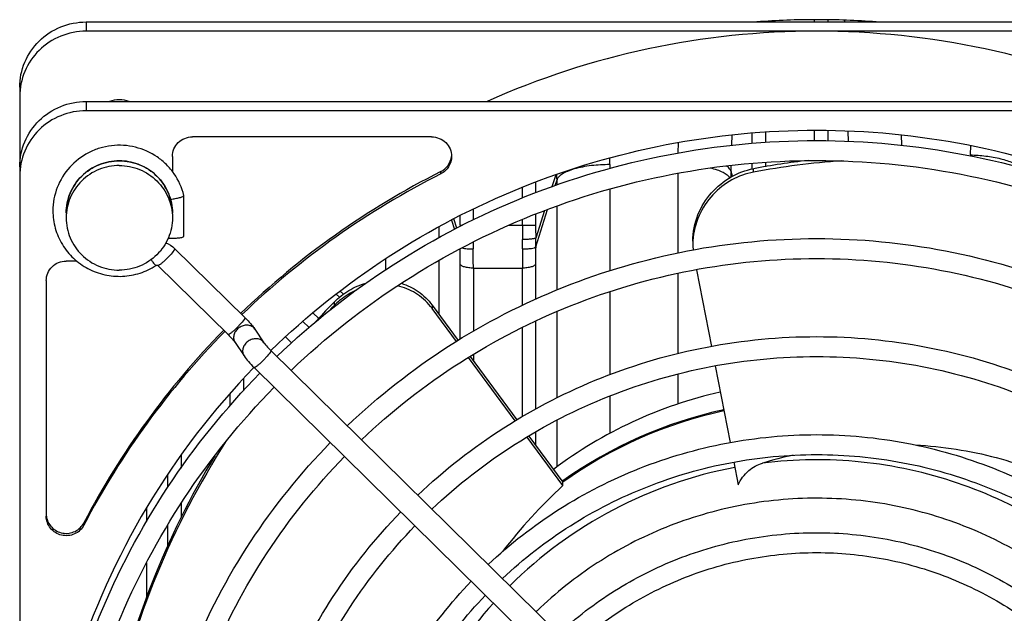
# Model space of a CAD drawing. Extents: x -1704 to 1181, y 8 to 1714.
# Tile 9 of 84: x -799 to -725, y 185 to 230. Entities that reach past the tile are written whole.
import ezdxf

# ---------------------------------------------------------------- set-up
doc = ezdxf.new("R2010")
doc.units = 0
doc.header["$LTSCALE"] = 65.395
doc.layers.get('0').update_dxf_attribs({"linetype": 'CONTINUOUS'})
doc.layers.add('3_ALL_AXES', color=7, linetype='CONTINUOUS')

msp = doc.modelspace()

# ---------------------------------------------------------------- linework, layer by layer
at = {"color": 9, "linetype": 'CONTINUOUS'}
for p, q in [((-794.495, 229.974), (-794.495, 229.279)), ((-743.345, 230.013), (-743.345, 229.974)), ((-739.645, 229.974), (-739.645, 230.144)), ((-738.651, 230.13), (-738.651, 229.974)), ((-737.4, 230.105), (-737.397, 229.974)), ((-794.495, 223.983), (-794.495, 223.288)), ((-743.345, 221.68), (-743.345, 220.897)), ((-739.645, 221.034), (-739.645, 221.816)), ((-738.651, 221.798), (-738.651, 221.016)), ((-737.153, 221.757), (-737.128, 220.974)), ((-745.872, 220.683), (-745.846, 221.471)), ((-744.339, 220.82), (-744.339, 221.603)), ((-767.793, 218.527), (-767.793, 218.701)), ((-745.938, 218.714), (-745.923, 219.168)), ((-745.938, 218.714), (-745.923, 219.166)), ((-745.824, 218.355), (-745.938, 218.714)), ((-744.339, 218.9), (-744.339, 219.316)), ((-744.247, 218.661), (-744.247, 218.921)), ((-743.345, 219.393), (-743.345, 219.068)), ((-759.133, 218.456), (-759.418, 217.559)), ((-759.182, 217.642), (-759.041, 218.086)), ((-759.041, 217.691), (-759.041, 218.086)), ((-761.645, 216.707), (-761.645, 217.51)), ((-760.651, 217.916), (-760.651, 217.113)), ((-765.345, 215.874), (-765.345, 215.064)), ((-760.646, 213.025), (-759.748, 215.856)), ((-759.987, 215.764), (-760.645, 213.688)), ((-759.041, 209.779), (-759.041, 216.103)), ((-766.985, 215.044), (-766.763, 214.344)), ((-766.583, 214.44), (-766.805, 215.14)), ((-766.339, 214.663), (-766.339, 215.389)), ((-761.645, 214.663), (-761.645, 215.087)), ((-760.651, 215.493), (-760.651, 214.663)), ((-767.949, 214.528), (-767.949, 213.71)), ((-766.339, 214.663), (-766.168, 214.663)), ((-766.339, 214.663), (-766.339, 214.571)), ((-762.672, 214.663), (-760.651, 214.663)), ((-787.827, 212.905), (-787.822, 212.89)), ((-767.949, 212.004), (-767.949, 207.978)), ((-766.335, 206.071), (-766.335, 211.723)), ((-765.34, 211.432), (-765.34, 206.674)), ((-765.34, 211.432), (-761.65, 211.432)), ((-761.65, 208.619), (-761.65, 211.432)), ((-760.655, 211.723), (-760.655, 209.095)), ((-775.667, 209.469), (-775.423, 209.229)), ((-775.819, 208.863), (-775.819, 208.603)), ((-768.441, 208.646), (-768.441, 208.385)), ((-782.542, 207.7), (-782.537, 207.685)), ((-777.413, 208.056), (-776.978, 207.627)), ((-759.041, 201.65), (-759.041, 208.151)), ((-778.176, 207.414), (-777.702, 206.948)), ((-761.65, 200.233), (-761.65, 206.95)), ((-760.655, 207.436), (-760.655, 200.811)), ((-780.583, 205.215), (-780.578, 205.2)), ((-765.34, 204.925), (-765.34, 204.441)), ((-782.655, 203.088), (-782.655, 202.187)), ((-783.65, 201.054), (-783.65, 201.977)), ((-759.041, 196.452), (-759.041, 199.965)), ((-760.655, 199.086), (-760.655, 198.091)), ((-787.34, 197.337), (-787.34, 196.355)), ((-788.335, 194.929), (-788.335, 195.911)), ((-787.34, 193.692), (-787.34, 192.628)), ((-789.949, 193.357), (-789.949, 192.335)), ((-794.66, 192.068), (-794.66, 192.242)), ((-788.335, 190.516), (-788.335, 192.093)), ((-789.949, 189.229), (-789.949, 186.613))]:
    msp.add_line(p, q, dxfattribs=at)
at = {"color": 7, "linetype": 'CONTINUOUS'}
for p, q in [((-794.495, 229.974), (-684.495, 229.974)), ((-684.495, 229.279), (-794.495, 229.279)), ((-799.495, 225.05), (-799.495, 110.036)), ((-794.495, 223.983), (-684.495, 223.983)), ((-684.495, 223.288), (-794.495, 223.288)), ((-768.478, 221.319), (-786.495, 221.319)), ((-787.995, 219.842), (-787.995, 218.703)), ((-787.135, 213.837), (-787.135, 216.902)), ((-787.827, 212.905), (-782.542, 207.7)), ((-795.203, 211.963), (-795.995, 211.963)), ((-789.09, 211.622), (-783.805, 206.417)), ((-748.536, 211.31), (-747.417, 205.531)), ((-797.495, 210.486), (-797.495, 192.742)), ((-775.368, 209.695), (-775.125, 209.456)), ((-768.441, 208.646), (-766.476, 205.982)), ((-766.608, 205.899), (-768.441, 208.385)), ((-782.542, 207.7), (-782.532, 207.69)), ((-781.783, 206.825), (-781.104, 205.801)), ((-779.48, 206.239), (-779.021, 205.787)), ((-783.283, 205.831), (-782.605, 204.807)), ((-780.583, 205.215), (-743.096, 168.298)), ((-762.194, 199.917), (-765.715, 204.689)), ((-765.584, 204.772), (-762.059, 199.995)), ((-781.846, 203.932), (-744.369, 167.025)), ((-747.132, 204.063), (-746.014, 198.287)), ((-758.598, 195.043), (-761.294, 198.698)), ((-761.162, 198.778), (-758.598, 195.303)), ((-745.728, 196.815), (-745.397, 195.106)), ((-758.598, 195.39), (-758.641, 195.359)), ((-758.598, 195.39), (-758.64, 195.358)), ((-758.598, 195.043), (-758.598, 195.303))]:
    msp.add_line(p, q, dxfattribs=at)
at = {"color": 2, "linetype": 'CONTINUOUS'}
for p, q in [((-733.126, 221.468), (-733.099, 220.682)), ((-749.912, 220.093), (-749.884, 220.882)), ((-727.916, 219.963), (-727.892, 220.661)), ((-755.06, 219.226), (-755.06, 218.94)), ((-749.929, 212.573), (-749.929, 218.566)), ((-755.06, 217.378), (-755.06, 211.229)), ((-771.929, 211.301), (-771.929, 212.139)), ((-749.929, 204.992), (-749.929, 211.047)), ((-755.06, 209.662), (-755.06, 203.394)), ((-749.929, 201.183), (-749.929, 203.445)), ((-755.06, 201.784), (-755.06, 198.966))]:
    msp.add_line(p, q, dxfattribs=at)
at = {"color": 7, "linetype": 'CONTINUOUS'}
for centre, radius, start, end in [((-739.508, 168.495), 60.784, 89.98805, 114.06924), ((-739.482, 168.495), 60.784, 65.93076, 90.01195), ((-733.767, 163.209), 56.689, 96.45794, 100.65411), ((-733.812, 163.257), 56.378, 93.87462, 100.66714), ((-739.862, 163.368), 61.982, 116.78383, 133.92329), ((-739.861, 163.193), 61.985, 116.78406, 133.8084), ((-788.771, 222.315), 5.728, 276.31031, 277.38803), ((-743.665, 213.203), 5.147, 176.68144, 177.06875), ((-743.718, 213.206), 5.094, 177.06427, 179.99324), ((-743.829, 213.205), 4.982, 179.99238, 184.80768), ((-731.403, 165.169), 62.305, 135.64393, 137.44535), ((-731.511, 165.013), 62.155, 135.46827, 135.89655), ((-731.528, 165.29), 62.131, 135.46823, 135.64319), ((-771.768, 204.617), 5.683, 133.68027, 135.46851), ((-772.129, 205.664), 4.583, 36.4185, 38.95707), ((-740.494, 164.007), 61.084, 135.60075, 152.46838), ((-740.492, 163.831), 61.086, 135.48512, 152.46811), ((-740.605, 163.979), 57.436, 135.90832, 162.42107), ((-739.566, 170.159), 32.723, 102.68104, 127.09769), ((-739.559, 168.751), 32.743, 102.22439, 125.55477), ((-739.558, 168.664), 32.744, 102.19527, 125.5545), ((-730.194, 164.063), 63.785, 147.4137, 167.82738), ((-730.156, 164.31), 63.825, 148.88122, 168.05044), ((-733.506, 162.729), 35.463, 102.62773, 106.48276), ((-730.835, 165.088), 40.842, 132.8252, 142.28159)]:
    msp.add_arc(centre, radius, start, end, dxfattribs=at)
at = {"color": 2, "linetype": 'CONTINUOUS'}
for centre, radius, start, end in [((-775.892, 219.226), 20.832, 0.0004, 1.38947), ((-707.039, 219.225), 20.89, 177.97572, 178.19777), ((-791.794, 213.264), 30.156, 359.26636, 0.59981), ((-785.907, 213.367), 25.264, 359.22378, 0.72716), ((-735.31, 213.263), 30.042, 179.74188, 180.73455)]:
    msp.add_arc(centre, radius, start, end, dxfattribs=at)
at = {"color": 9, "linetype": 'CONTINUOUS'}
for centre, radius, start, end in [((-727.723, 218.085), 18.226, 178.02108, 179.37328), ((-777.236, 218.085), 18.195, 0.00264, 1.26494), ((-791.88, 215.572), 3.885, 0.01025, 7.61034), ((-656.565, 214.661), 105.081, 179.9991, 180.58963), ((-675.52, 214.661), 85.13, 179.99904, 180.65518), ((-857.214, 211.707), 90.879, 0.01022, 0.73225), ((-876.03, 211.425), 110.69, 0.00403, 0.75226), ((-648.836, 211.411), 112.814, 179.25482, 179.98886), ((-670.869, 211.716), 89.787, 179.16484, 179.99534), ((-782.321, 206.468), 0.646, 33.60953, 48.96237), ((-781.642, 205.444), 0.646, 33.60953, 48.96237), ((-739.587, 164.318), 32.658, 100.69866, 134.78351), ((-740.188, 164.904), 31.817, 138.00201, 168.99276), ((-739.834, 164.243), 29.748, 134.12065, 134.28206)]:
    msp.add_arc(centre, radius, start, end, dxfattribs=at)
at = {"color": 7, "linetype": 'CONTINUOUS'}
for points, knots in [([(-799.495, 225.05), (-799.495, 225.691), (-799.233, 226.989), (-798.118, 228.626), (-796.456, 229.719), (-795.145, 229.974), (-794.495, 229.974)], [0, 0, 0, 0, 0.248228, 0.4975, 0.748236, 1, 1, 1, 1]), ([(-794.495, 229.279), (-795.145, 229.279), (-796.456, 229.024), (-798.118, 227.931), (-799.233, 226.295), (-799.495, 224.996), (-799.495, 224.355)], [0, 0, 0, 0, 0.251764, 0.5025, 0.751772, 1, 1, 1, 1]), ([(-799.495, 219.059), (-799.495, 219.7), (-799.233, 220.998), (-798.118, 222.635), (-796.456, 223.728), (-795.145, 223.983), (-794.495, 223.983)], [0, 0, 0, 0, 0.248228, 0.4975, 0.748236, 1, 1, 1, 1]), ([(-794.495, 223.288), (-795.145, 223.288), (-796.456, 223.034), (-798.118, 221.941), (-799.233, 220.304), (-799.495, 219.005), (-799.495, 218.364)], [0, 0, 0, 0, 0.251764, 0.5025, 0.751772, 1, 1, 1, 1]), ([(-780.586, 205.218), (-777.884, 207.844), (-771.943, 212.586), (-761.833, 217.85), (-750.878, 221.091), (-739.495, 222.185), (-728.112, 221.091), (-717.157, 217.85), (-707.047, 212.586), (-701.106, 207.844), (-698.404, 205.218)], [0, 0, 0, 0, 0.124583, 0.249504, 0.374683, 0.5, 0.625317, 0.750496, 0.875417, 1, 1, 1, 1]), ([(-787.995, 219.842), (-787.995, 220.034), (-787.916, 220.423), (-787.582, 220.914), (-787.083, 221.242), (-786.69, 221.319), (-786.495, 221.319)], [0, 0, 0, 0, 0.248248, 0.4975, 0.748216, 1, 1, 1, 1]), ([(-768.478, 221.319), (-768.283, 221.319), (-767.889, 221.242), (-767.391, 220.914), (-767.056, 220.423), (-766.978, 220.034), (-766.978, 219.842)], [0, 0, 0, 0, 0.251778, 0.502501, 0.751772, 1, 1, 1, 1]), ([(-787.135, 216.908), (-787.277, 217.487), (-787.657, 218.327), (-788.43, 219.247), (-789.359, 220.017), (-790.761, 220.645), (-792.295, 220.738), (-793.479, 220.489), (-794.598, 220.036), (-795.813, 219.102), (-796.771, 217.545), (-796.995, 216.342), (-796.995, 215.747)], [0, 0, 0, 0, 0.124392, 0.186998, 0.249722, 0.374966, 0.500425, 0.563386, 0.626282, 0.751257, 0.87578, 1, 1, 1, 1]), ([(-795.995, 215.572), (-795.995, 216.086), (-795.785, 217.125), (-794.893, 218.436), (-793.564, 219.311), (-792.515, 219.515), (-791.995, 219.515)], [0, 0, 0, 0, 0.248402, 0.497741, 0.748386, 1, 1, 1, 1]), ([(-791.995, 219.515), (-791.475, 219.515), (-790.426, 219.311), (-789.097, 218.436), (-788.204, 217.125), (-787.995, 216.086), (-787.995, 215.572)], [0, 0, 0, 0, 0.251614, 0.502259, 0.751598, 1, 1, 1, 1]), ([(-767.793, 218.701), (-767.578, 218.809), (-767.196, 219.135), (-767.016, 219.605), (-766.988, 219.842)], [0, 0, 0, 0, 0.501694, 1, 1, 1, 1]), ([(-766.978, 219.842), (-766.978, 219.575), (-767.132, 219.028), (-767.553, 218.648), (-767.793, 218.527)], [0, 0, 0, 0, 0.498219, 1, 1, 1, 1]), ([(-748.811, 213.467), (-748.811, 214.137), (-748.543, 215.473), (-747.494, 217.161), (-746.013, 218.372), (-744.838, 218.81), (-744.247, 218.921)], [0, 0, 0, 0, 0.262826, 0.518957, 0.764563, 1, 1, 1, 1]), ([(-744.247, 218.661), (-744.816, 218.554), (-745.948, 218.14), (-747.392, 217.002), (-748.448, 215.413), (-748.765, 214.146), (-748.803, 213.501)], [0, 0, 0, 0, 0.235734, 0.481237, 0.737006, 1, 1, 1, 1]), ([(-788.035, 216.635), (-787.92, 216.65), (-787.706, 216.684), (-787.428, 216.747), (-787.245, 216.809), (-787.157, 216.86), (-787.135, 216.89), (-787.135, 216.902)], [0, 0, 0, 0, 0.36333, 0.676936, 0.89589, 0.961326, 1, 1, 1, 1]), ([(-796.995, 215.747), (-796.995, 215.303), (-796.872, 214.411), (-796.335, 213.175), (-795.484, 212.125), (-794.381, 211.339), (-793.107, 210.871), (-791.754, 210.754), (-790.418, 210.997), (-789.6, 211.389), (-789.227, 211.634)], [0, 0, 0, 0, 0.124244, 0.248663, 0.373383, 0.498444, 0.62379, 0.749283, 0.874737, 1, 1, 1, 1]), ([(-788.316, 213.688), (-788.176, 213.68), (-787.905, 213.677), (-787.544, 213.699), (-787.293, 213.743), (-787.169, 213.787), (-787.135, 213.822), (-787.135, 213.837)], [0, 0, 0, 0, 0.345432, 0.666709, 0.896709, 0.963568, 1, 1, 1, 1]), ([(-797.495, 210.486), (-797.495, 210.678), (-797.416, 211.068), (-797.082, 211.559), (-796.583, 211.887), (-796.19, 211.963), (-795.995, 211.963)], [0, 0, 0, 0, 0.248248, 0.4975, 0.748216, 1, 1, 1, 1]), ([(-789.227, 211.634), (-789.205, 211.648), (-789.154, 211.66), (-789.106, 211.638), (-789.09, 211.622)], [0, 0, 0, 0, 0.532614, 1, 1, 1, 1]), ([(-775.819, 208.863), (-775.49, 209.198), (-774.749, 209.786), (-773.88, 210.165), (-773.432, 210.291)], [0, 0, 0, 0, 0.501969, 1, 1, 1, 1]), ([(-768.566, 208.546), (-768.881, 208.936), (-769.636, 209.606), (-770.568, 209.987), (-771.041, 210.097)], [0, 0, 0, 0, 0.508429, 1, 1, 1, 1]), ([(-770.761, 210.283), (-770.31, 210.147), (-769.429, 209.723), (-768.731, 209.038), (-768.441, 208.646)], [0, 0, 0, 0, 0.491838, 1, 1, 1, 1]), ([(-774.146, 209.771), (-774.572, 209.58), (-775.111, 209.247), (-775.579, 208.835), (-775.693, 208.727)], [0, 0, 0, 0, 0.748319, 1, 1, 1, 1]), ([(-782.532, 207.69), (-782.487, 207.646), (-782.315, 207.472), (-782.15, 207.292), (-782.034, 207.154)], [0, 0, 0, 0, 0.258734, 1, 1, 1, 1]), ([(-782.034, 207.154), (-782.01, 207.126), (-781.922, 207.019), (-781.838, 206.909), (-781.783, 206.825)], [0, 0, 0, 0, 0.269357, 1, 1, 1, 1]), ([(-783.805, 206.417), (-783.691, 206.305), (-783.535, 206.143), (-783.367, 205.943), (-783.304, 205.862), (-783.283, 205.831)], [0, 0, 0, 0, 0.611032, 0.856804, 1, 1, 1, 1]), ([(-781.104, 205.801), (-781.084, 205.77), (-781.021, 205.689), (-780.852, 205.489), (-780.697, 205.327), (-780.583, 205.215)], [0, 0, 0, 0, 0.143196, 0.388967, 1, 1, 1, 1]), ([(-782.605, 204.807), (-782.507, 204.66), (-782.261, 204.36), (-781.996, 204.08), (-781.846, 203.932)], [0, 0, 0, 0, 0.455787, 1, 1, 1, 1]), ([(-732.069, 198.11), (-730.012, 197.994), (-725.984, 197.372), (-722.164, 195.938), (-720.392, 195.043)], [0, 0, 0, 0, 0.509197, 1, 1, 1, 1]), ([(-745.397, 195.106), (-745.22, 195.511), (-744.701, 196.206), (-743.946, 196.624), (-743.568, 196.735)], [0, 0, 0, 0, 0.528521, 1, 1, 1, 1]), ([(-794.66, 192.068), (-794.736, 191.922), (-794.94, 191.654), (-795.359, 191.374), (-795.848, 191.245), (-796.353, 191.28), (-796.819, 191.475), (-797.195, 191.811), (-797.439, 192.249), (-797.495, 192.579), (-797.495, 192.742)], [0, 0, 0, 0, 0.12459, 0.249785, 0.375463, 0.501259, 0.626771, 0.751717, 0.876043, 1, 1, 1, 1]), ([(-797.484, 192.736), (-797.464, 192.581), (-797.374, 192.274), (-797.014, 191.753), (-796.274, 191.358), (-795.445, 191.48), (-794.925, 191.846), (-794.733, 192.103), (-794.66, 192.242)], [0, 0, 0, 0, 0.124797, 0.250018, 0.499037, 0.748829, 0.874705, 1, 1, 1, 1])]:
    msp.add_open_spline(points, degree=3, knots=knots, dxfattribs=at)
at = {"color": 9, "linetype": 'CONTINUOUS'}
for points, knots in [([(-791.995, 219.512), (-792.515, 219.512), (-793.564, 219.308), (-794.893, 218.433), (-795.786, 217.124), (-795.995, 216.085), (-795.995, 215.572)], [0, 0, 0, 0, 0.25178, 0.5025, 0.75177, 1, 1, 1, 1]), ([(-788.029, 216.086), (-788.091, 216.553), (-788.392, 217.474), (-789.303, 218.601), (-790.556, 219.341), (-791.518, 219.512), (-791.995, 219.512)], [0, 0, 0, 0, 0.248269, 0.497663, 0.748369, 1, 1, 1, 1]), ([(-727.916, 219.963), (-727.529, 219.951), (-726.761, 219.892), (-725.684, 219.703), (-724.885, 219.456), (-724.393, 219.205), (-724.208, 219.07), (-724.134, 219.001)], [0, 0, 0, 0, 0.293589, 0.582974, 0.827421, 0.923351, 1, 1, 1, 1]), ([(-755.06, 219.226), (-755.525, 219.226), (-756.219, 219.19), (-757.113, 219.056), (-757.72, 218.916), (-758.233, 218.744), (-758.631, 218.547), (-758.904, 218.335), (-759.016, 218.166), (-759.041, 218.086)], [0, 0, 0, 0, 0.324822, 0.484948, 0.632462, 0.760075, 0.863288, 0.941593, 1, 1, 1, 1]), ([(-746.028, 218.239), (-746.083, 218.316), (-746.243, 218.467), (-746.565, 218.657), (-746.992, 218.829), (-747.316, 218.922), (-747.493, 218.965)], [0, 0, 0, 0, 0.170033, 0.392626, 0.671255, 1, 1, 1, 1]), ([(-745.938, 218.714), (-745.962, 218.788), (-746.06, 218.945), (-746.199, 219.062), (-746.282, 219.121)], [0, 0, 0, 0, 0.430823, 1, 1, 1, 1]), ([(-787.853, 212.811), (-787.856, 212.807), (-787.868, 212.786), (-787.881, 212.766), (-787.892, 212.751)], [0, 0, 0, 0, 0.225521, 1, 1, 1, 1]), ([(-787.822, 212.89), (-787.822, 212.886), (-787.827, 212.857), (-787.842, 212.832), (-787.853, 212.811)], [0, 0, 0, 0, 0.167601, 1, 1, 1, 1]), ([(-789.607, 212.067), (-789.562, 212.004), (-789.48, 211.892), (-789.37, 211.754), (-789.291, 211.671), (-789.25, 211.637), (-789.231, 211.631), (-789.227, 211.634)], [0, 0, 0, 0, 0.398595, 0.712877, 0.916255, 0.971956, 1, 1, 1, 1]), ([(-787.892, 212.751), (-787.976, 212.628), (-788.135, 212.443), (-788.366, 212.198), (-788.561, 212.006), (-788.745, 211.839), (-788.899, 211.714), (-789.005, 211.643), (-789.062, 211.617), (-789.085, 211.618), (-789.09, 211.622)], [0, 0, 0, 0, 0.268771, 0.437212, 0.606763, 0.760667, 0.883839, 0.964703, 0.987463, 1, 1, 1, 1]), ([(-765.34, 211.432), (-765.456, 211.432), (-765.682, 211.445), (-765.95, 211.493), (-766.133, 211.556), (-766.249, 211.614), (-766.32, 211.677), (-766.335, 211.723)], [0, 0, 0, 0, 0.324768, 0.632282, 0.759932, 0.86372, 1, 1, 1, 1]), ([(-760.655, 211.723), (-760.669, 211.677), (-760.74, 211.614), (-760.856, 211.556), (-761.04, 211.493), (-761.308, 211.445), (-761.534, 211.432), (-761.65, 211.432)], [0, 0, 0, 0, 0.13628, 0.240068, 0.367718, 0.675232, 1, 1, 1, 1]), ([(-782.568, 207.606), (-782.571, 207.602), (-782.583, 207.581), (-782.596, 207.561), (-782.606, 207.546)], [0, 0, 0, 0, 0.225521, 1, 1, 1, 1]), ([(-782.537, 207.685), (-782.537, 207.681), (-782.542, 207.652), (-782.556, 207.627), (-782.568, 207.606)], [0, 0, 0, 0, 0.167601, 1, 1, 1, 1]), ([(-782.606, 207.546), (-782.69, 207.423), (-782.85, 207.238), (-783.081, 206.993), (-783.276, 206.801), (-783.46, 206.634), (-783.613, 206.509), (-783.719, 206.438), (-783.777, 206.412), (-783.8, 206.413), (-783.805, 206.417)], [0, 0, 0, 0, 0.268771, 0.437212, 0.606763, 0.760667, 0.883839, 0.964703, 0.987463, 1, 1, 1, 1]), ([(-781.897, 206.955), (-781.968, 207.017), (-782.144, 207.112), (-782.449, 207.146), (-782.761, 207.076), (-783.042, 206.911), (-783.26, 206.672), (-783.387, 206.387), (-783.404, 206.09), (-783.334, 205.907), (-783.283, 205.831)], [0, 0, 0, 0, 0.116827, 0.240952, 0.372127, 0.506736, 0.639738, 0.766751, 0.886077, 1, 1, 1, 1]), ([(-781.218, 205.931), (-781.289, 205.993), (-781.466, 206.089), (-781.77, 206.123), (-782.082, 206.052), (-782.364, 205.887), (-782.582, 205.648), (-782.709, 205.363), (-782.725, 205.066), (-782.656, 204.884), (-782.605, 204.807)], [0, 0, 0, 0, 0.116827, 0.240952, 0.372127, 0.506736, 0.639738, 0.766751, 0.886077, 1, 1, 1, 1]), ([(-780.647, 205.061), (-780.731, 204.938), (-780.891, 204.753), (-781.121, 204.508), (-781.316, 204.316), (-781.501, 204.149), (-781.654, 204.024), (-781.76, 203.953), (-781.818, 203.927), (-781.841, 203.927), (-781.846, 203.932)], [0, 0, 0, 0, 0.268771, 0.437212, 0.606763, 0.760667, 0.883839, 0.964703, 0.987463, 1, 1, 1, 1]), ([(-780.609, 205.121), (-780.612, 205.117), (-780.624, 205.096), (-780.637, 205.076), (-780.647, 205.061)], [0, 0, 0, 0, 0.225521, 1, 1, 1, 1]), ([(-780.578, 205.2), (-780.578, 205.195), (-780.583, 205.167), (-780.597, 205.142), (-780.609, 205.121)], [0, 0, 0, 0, 0.167601, 1, 1, 1, 1]), ([(-716.397, 187.498), (-718.142, 189.234), (-722.051, 192.32), (-728.804, 195.503), (-736.112, 197.097), (-741.111, 197.041), (-743.568, 196.735)], [0, 0, 0, 0, 0.249109, 0.498994, 0.749409, 1, 1, 1, 1]), ([(-718.386, 185.54), (-719.769, 186.89), (-722.813, 189.328), (-727.996, 192.037), (-733.613, 193.709), (-739.452, 194.279), (-745.293, 193.725), (-750.916, 192.069), (-756.106, 189.374), (-759.157, 186.944), (-760.544, 185.598)], [0, 0, 0, 0, 0.12458, 0.249499, 0.374676, 0.499993, 0.625311, 0.750491, 0.875415, 1, 1, 1, 1])]:
    msp.add_open_spline(points, degree=3, knots=knots, dxfattribs=at)
at = {"color": 2, "linetype": 'CONTINUOUS'}
for points, knots in [([(-760.645, 213.688), (-760.655, 213.678), (-760.69, 213.663), (-760.757, 213.645), (-760.855, 213.629), (-761.032, 213.607), (-761.297, 213.588), (-761.52, 213.581), (-761.64, 213.579)], [0, 0, 0, 0, 0.040525, 0.110511, 0.209146, 0.333621, 0.643493, 1, 1, 1, 1]), ([(-766.193, 212.949), (-766.07, 212.916), (-765.788, 212.884), (-765.505, 212.876), (-765.349, 212.878)], [0, 0, 0, 0, 0.448327, 1, 1, 1, 1]), ([(-761.641, 212.878), (-761.525, 212.876), (-761.3, 212.88), (-761, 212.906), (-760.791, 212.944), (-760.684, 212.988), (-760.653, 213.012), (-760.646, 213.025)], [0, 0, 0, 0, 0.340833, 0.659432, 0.887772, 0.957173, 1, 1, 1, 1])]:
    msp.add_open_spline(points, degree=3, knots=knots, dxfattribs=at)
at = {"color": 7, "linetype": 'CONTINUOUS'}
msp.add_open_spline([(-788.495, 213.331), (-788.248, 213.238), (-788.015, 213.09), (-787.827, 212.905)], degree=3, dxfattribs=at)
at = {"layer": '3_ALL_AXES', "color": 3, "linetype": 'CONTINUOUS'}
for centre, start, end in [((-739.494, 169.198), 90.00095, 94.22995), ((-739.496, 169.198), 85.77005, 89.99905)]:
    msp.add_arc(centre, 60.949, start, end, dxfattribs=at)
at = {"layer": '3_ALL_AXES', "color": 7, "linetype": 'CONTINUOUS'}
for centre, start, end in [((-791.993, 221.813), 90.05768, 109.0444), ((-791.997, 221.813), 70.9556, 89.94232)]:
    msp.add_arc(centre, 2.296, start, end, dxfattribs=at)
for points, knots in [([(-780.131, 204.77), (-777.446, 207.345), (-771.555, 211.994), (-761.553, 217.151), (-750.732, 220.324), (-739.495, 221.395), (-728.258, 220.324), (-717.437, 217.151), (-707.435, 211.994), (-701.544, 207.345), (-698.859, 204.77)], [0, 0, 0, 0, 0.124599, 0.249524, 0.374695, 0.5, 0.625305, 0.750476, 0.875401, 1, 1, 1, 1]), ([(-779.062, 203.717), (-776.447, 206.222), (-770.709, 210.743), (-760.971, 215.757), (-750.435, 218.844), (-739.495, 219.885), (-728.555, 218.844), (-718.019, 215.757), (-708.281, 210.743), (-702.543, 206.222), (-699.928, 203.717)], [0, 0, 0, 0, 0.124579, 0.249499, 0.37468, 0.5, 0.62532, 0.750501, 0.875421, 1, 1, 1, 1]), ([(-791.995, 219.156), (-792.515, 219.156), (-793.564, 218.952), (-794.893, 218.077), (-795.786, 216.768), (-795.995, 215.729), (-795.995, 215.216)], [0, 0, 0, 0, 0.251792, 0.5025, 0.751771, 1, 1, 1, 1]), ([(-791.995, 219.156), (-791.475, 219.156), (-790.426, 218.952), (-789.097, 218.077), (-788.204, 216.768), (-787.995, 215.729), (-787.995, 215.216)], [0, 0, 0, 0, 0.251792, 0.5025, 0.751771, 1, 1, 1, 1]), ([(-795.995, 215.216), (-795.995, 214.704), (-795.786, 213.665), (-794.893, 212.356), (-793.564, 211.481), (-792.515, 211.277), (-791.995, 211.277)], [0, 0, 0, 0, 0.248229, 0.4975, 0.748208, 1, 1, 1, 1]), ([(-787.995, 215.216), (-787.995, 214.704), (-788.204, 213.665), (-789.097, 212.356), (-790.426, 211.481), (-791.475, 211.277), (-791.995, 211.277)], [0, 0, 0, 0, 0.248229, 0.4975, 0.748208, 1, 1, 1, 1]), ([(-774.827, 199.547), (-772.489, 201.78), (-767.363, 205.811), (-758.666, 210.282), (-749.26, 213.033), (-739.495, 213.962), (-729.73, 213.033), (-720.324, 210.282), (-711.627, 205.811), (-706.5, 201.78), (-704.163, 199.547)], [0, 0, 0, 0, 0.124603, 0.249528, 0.374698, 0.5, 0.625302, 0.750472, 0.875397, 1, 1, 1, 1]), ([(-773.758, 198.494), (-771.49, 200.657), (-766.517, 204.56), (-758.083, 208.889), (-748.963, 211.553), (-739.495, 212.452), (-730.027, 211.553), (-720.907, 208.889), (-712.473, 204.56), (-707.5, 200.657), (-705.232, 198.494)], [0, 0, 0, 0, 0.124579, 0.2495, 0.37468, 0.5, 0.62532, 0.7505, 0.875421, 1, 1, 1, 1]), ([(-769.523, 194.324), (-767.533, 196.215), (-763.171, 199.629), (-755.778, 203.414), (-747.788, 205.742), (-739.495, 206.528), (-731.202, 205.742), (-723.211, 203.414), (-715.819, 199.629), (-711.457, 196.215), (-709.467, 194.324)], [0, 0, 0, 0, 0.124607, 0.249533, 0.374701, 0.5, 0.625299, 0.750467, 0.875393, 1, 1, 1, 1]), ([(-768.454, 193.27), (-766.533, 195.091), (-762.325, 198.377), (-755.196, 202.02), (-747.491, 204.262), (-739.495, 205.018), (-731.499, 204.262), (-723.794, 202.02), (-716.665, 198.377), (-712.457, 195.091), (-710.536, 193.27)], [0, 0, 0, 0, 0.124579, 0.2495, 0.37468, 0.5, 0.62532, 0.7505, 0.875421, 1, 1, 1, 1]), ([(-797.745, 163.662), (-797.745, 167.327), (-797.027, 174.681), (-793.835, 185.289), (-788.65, 195.101), (-783.991, 200.871), (-781.411, 203.504)], [0, 0, 0, 0, 0.249386, 0.49904, 0.749193, 1, 1, 1, 1]), ([(-796.245, 163.662), (-796.245, 167.229), (-795.546, 174.388), (-792.439, 184.716), (-787.391, 194.27), (-782.854, 199.887), (-780.342, 202.451)], [0, 0, 0, 0, 0.249352, 0.498987, 0.749148, 1, 1, 1, 1]), ([(-764.219, 189.1), (-762.576, 190.65), (-758.979, 193.446), (-752.891, 196.545), (-746.316, 198.451), (-739.495, 199.094), (-732.674, 198.451), (-726.099, 196.545), (-720.011, 193.446), (-716.414, 190.65), (-714.771, 189.1)], [0, 0, 0, 0, 0.124613, 0.24954, 0.374706, 0.5, 0.625294, 0.75046, 0.875387, 1, 1, 1, 1]), ([(-790.245, 163.662), (-790.245, 166.844), (-789.624, 173.229), (-786.862, 182.443), (-782.374, 190.97), (-778.34, 195.988), (-776.107, 198.28)], [0, 0, 0, 0, 0.249393, 0.499049, 0.7492, 1, 1, 1, 1]), ([(-788.745, 163.662), (-788.745, 166.747), (-788.143, 172.937), (-785.465, 181.869), (-781.115, 190.138), (-777.204, 195.005), (-775.038, 197.228)], [0, 0, 0, 0, 0.249354, 0.498989, 0.74915, 1, 1, 1, 1]), ([(-763.149, 188.047), (-761.576, 189.526), (-758.133, 192.194), (-752.309, 195.152), (-746.019, 196.971), (-739.495, 197.585), (-732.97, 196.971), (-726.681, 195.152), (-720.857, 192.194), (-717.414, 189.526), (-715.841, 188.047)], [0, 0, 0, 0, 0.12458, 0.249501, 0.374681, 0.5, 0.625319, 0.750499, 0.87542, 1, 1, 1, 1]), ([(-782.745, 163.662), (-782.745, 166.361), (-782.22, 171.778), (-779.888, 179.596), (-776.098, 186.838), (-772.69, 191.105), (-770.802, 193.056)], [0, 0, 0, 0, 0.249402, 0.499062, 0.749211, 1, 1, 1, 1]), ([(-781.245, 163.662), (-781.245, 166.264), (-780.739, 171.486), (-778.492, 179.023), (-774.839, 186.006), (-771.553, 190.122), (-769.733, 192.004)], [0, 0, 0, 0, 0.249358, 0.498992, 0.749152, 1, 1, 1, 1]), ([(-758.914, 183.875), (-757.618, 185.084), (-754.787, 187.263), (-750.004, 189.676), (-744.845, 191.16), (-739.495, 191.661), (-734.145, 191.16), (-728.986, 189.676), (-724.203, 187.263), (-721.372, 185.084), (-720.076, 183.875)], [0, 0, 0, 0, 0.124622, 0.249551, 0.374713, 0.5, 0.625287, 0.750449, 0.875378, 1, 1, 1, 1]), ([(-757.844, 182.822), (-756.618, 183.96), (-753.941, 186.011), (-749.421, 188.283), (-744.548, 189.68), (-739.495, 190.151), (-734.442, 189.68), (-729.569, 188.283), (-725.049, 186.011), (-722.371, 183.96), (-721.145, 182.822)], [0, 0, 0, 0, 0.124581, 0.249503, 0.374682, 0.5, 0.625318, 0.750497, 0.875419, 1, 1, 1, 1]), ([(-775.245, 163.662), (-775.245, 165.879), (-774.817, 170.326), (-772.914, 176.75), (-769.822, 182.705), (-767.039, 186.222), (-765.497, 187.831)], [0, 0, 0, 0, 0.249415, 0.49908, 0.749225, 1, 1, 1, 1]), ([(-773.745, 163.662), (-773.745, 165.781), (-773.336, 170.034), (-771.518, 176.177), (-768.562, 181.874), (-765.902, 185.238), (-764.428, 186.779)], [0, 0, 0, 0, 0.249361, 0.498996, 0.749155, 1, 1, 1, 1])]:
    msp.add_open_spline(points, degree=3, knots=knots, dxfattribs=at)

doc.saveas('drawing.dxf')
